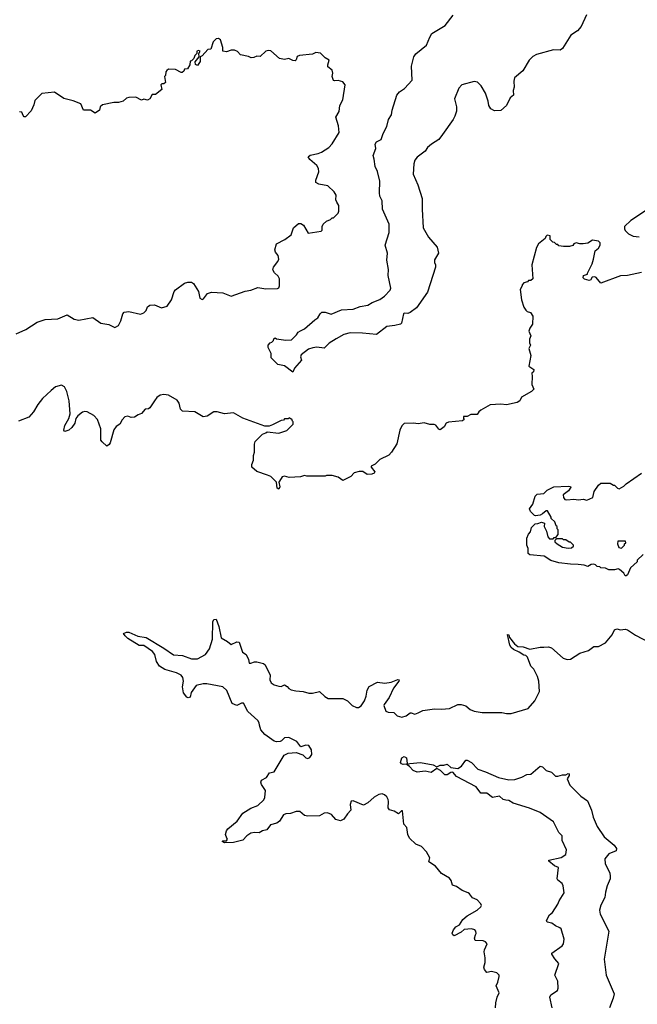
# Model space of a CAD drawing. Extents: x 2206940 to 2356632, y 511582 to 673215.
# Tile 21 of 228: x 2246746 to 2252060, y 544055 to 552524. Entities that reach past the tile are written whole.
import ezdxf

# ---------------------------------------------------------------- set-up
doc = ezdxf.new("R2010")
doc.units = 0

msp = doc.modelspace()

# ---------------------------------------------------------------- linework, layer by layer
at = {"layer": '0CON10XD'}
for points in [[(2251624.2, 552565.8), (2251576.1, 552465), (2251545, 552427.5), (2251488.3, 552391.7), (2251415, 552275.5), (2251395, 552263.1), (2251340, 552265), (2251193.9, 552226.1), (2251161.9, 552208.1), (2251128.8, 552175), (2251074.1, 552085), (2251003.5, 552025), (2250997.3, 551995), (2251000.6, 551945), (2250991.4, 551915), (2250993.8, 551875), (2250966.7, 551853.3), (2250934.6, 551785), (2250885, 551743.6), (2250830.7, 551740.7), (2250798.7, 551758.7), (2250781.2, 551785), (2250775.5, 551825), (2250753.1, 551893.1), (2250716.7, 551955), (2250685, 551986.7), (2250655, 551993.3), (2250550, 551965), (2250525.7, 551935), (2250487.8, 551845), (2250504.5, 551774.5), (2250503.4, 551736.6), (2250491.1, 551695), (2250476.9, 551665), (2250385, 551537.5), (2250351.9, 551495), (2250288.1, 551455), (2250255.6, 551425), (2250235, 551392.9), (2250165, 551342.5), (2250146.7, 551315), (2250136.7, 551285), (2250132.7, 551195), (2250171.5, 551105), (2250210, 550985), (2250208.2, 550895), (2250217.5, 550735), (2250263.2, 550653.2), (2250337, 550567), (2250348.8, 550515), (2250315, 550460), (2250314, 550435), (2250323.3, 550415), (2250323.3, 550395), (2250255, 550181.2), (2250160, 550045), (2250106.7, 550005), (2250085, 549996.7), (2250055, 550000), (2250047, 549993), (2250032, 549915), (2250023.8, 549905), (2249975, 549892.5), (2249905, 549884.4), (2249815, 549816.7), (2249695, 549828.5), (2249589.8, 549830.2), (2249534.6, 549815.4), (2249470.2, 549779.8), (2249408, 549742), (2249365, 549700), (2249303.7, 549706.3), (2249268, 549702), (2249230.9, 549689.1), (2249167, 549643), (2249162.5, 549625), (2249170, 549595), (2249111.7, 549528.3), (2249095, 549492.5), (2249025, 549547.5), (2248967.7, 549557.7), (2248910, 549615), (2248908.3, 549651.7), (2248882.5, 549705), (2248882.5, 549725), (2248900, 549745), (2248915, 549750), (2248930, 549765), (2248931.7, 549778.3), (2248945, 549787.5), (2248955, 549780), (2249035, 549766.7), (2249085, 549770), (2249127.1, 549812.9), (2249142.4, 549837.6), (2249161.7, 549848.3), (2249195, 549866), (2249285, 549944), (2249311.2, 549958.8), (2249330, 549995), (2249345, 550010), (2249375, 550008), (2249425, 549991.4), (2249515, 550029.4), (2249615, 550035.7), (2249675, 550057.1), (2249741.7, 550068.3), (2249778.3, 550091.7), (2249845, 550116.2), (2249883.8, 550145), (2249932.3, 550197.7), (2249940, 550215), (2249915.6, 550325), (2249918.9, 550375), (2249905.5, 550455.5), (2249909.6, 550515), (2249891.5, 550585), (2249924.5, 550695), (2249924.7, 550765), (2249867.8, 550895), (2249865.5, 550965), (2249844.4, 551005), (2249842.9, 551035), (2249845.5, 551135), (2249825, 551217.5), (2249805, 551262.5), (2249797.1, 551325), (2249786, 551355), (2249808.8, 551415), (2249803.8, 551455), (2249815, 551473.3), (2249856.9, 551493.1), (2249873.5, 551545), (2249906, 551606), (2249918, 551665), (2249946, 551705), (2249951.2, 551745), (2249990, 551875), (2250015, 551904), (2250056.9, 551933.1), (2250121.4, 552005), (2250116.1, 552125), (2250136.4, 552203.6), (2250155, 552230), (2250246, 552305), (2250274.5, 552375), (2250293.3, 552405), (2250406, 552475), (2250475.7, 552564.3)], [(2246715, 549823.3), (2246800, 549860), (2246895, 549921.2), (2246964.3, 549945.7), (2247075, 549951.4), (2247155, 549985.8), (2247215, 549948.6), (2247255, 549939.4), (2247375, 549964), (2247445, 549914), (2247513.9, 549903.9), (2247565, 549876.7), (2247595.5, 549894.5), (2247617.1, 549935), (2247634.3, 549995), (2247645, 550007.5), (2247685, 550014.2), (2247785, 549991.4), (2247815, 550002.5), (2247833.3, 550023.3), (2247845.7, 550054.3), (2247865, 550067.5), (2247905, 550070.8), (2247965, 550045.7), (2248015, 550059.2), (2248053.1, 550115), (2248074.4, 550185), (2248085, 550202), (2248165, 550258), (2248192.7, 550267.3), (2248225, 550266), (2248241.2, 550255), (2248283.8, 550185), (2248295, 550130), (2248315, 550117.5), (2248327.7, 550122.3), (2248361.2, 550168.8), (2248395, 550182), (2248495, 550176), (2248565, 550145.8), (2248685, 550188.1), (2248735, 550197.1), (2248795, 550222.2), (2248865, 550208.6), (2248965, 550212.5), (2248975, 550217.5), (2248982.5, 550235), (2248981.2, 550295), (2248969.1, 550319.1), (2248937, 550347), (2248924.1, 550374.1), (2248928.8, 550395), (2248967.5, 550445), (2248974.2, 550465), (2248970, 550495), (2248946, 550525), (2248940.8, 550545), (2248955, 550597.5), (2249026.4, 550633.6), (2249082.5, 550675), (2249102.5, 550735), (2249145, 550772.5), (2249165, 550772.5), (2249186.4, 550756.4), (2249228.3, 550688.3), (2249340, 550705), (2249347.5, 550715), (2249347.5, 550745), (2249357.5, 550765), (2249385, 550790), (2249420, 550805), (2249435, 550820), (2249445, 550820), (2249485, 550860), (2249491.7, 550878.3), (2249492.5, 550925), (2249473.3, 550955), (2249466.7, 550975), (2249467.5, 551015), (2249453, 551043), (2249397.5, 551095), (2249318.8, 551108.8), (2249293.8, 551123.8), (2249294, 551145), (2249320, 551215), (2249316.4, 551243.6), (2249301.2, 551271.2), (2249242.4, 551322.4), (2249228, 551345), (2249245, 551360), (2249315, 551373.8), (2249342.5, 551385), (2249405, 551426.2), (2249435, 551456.7), (2249494, 551555), (2249490.3, 551610.3), (2249466.7, 551685), (2249493.9, 551736.1), (2249500, 551785), (2249525.8, 551835), (2249546.7, 551965), (2249525, 551988.8), (2249485, 552000), (2249455, 551997.5), (2249445, 552002.5), (2249433.6, 552036.4), (2249438.8, 552065), (2249435, 552090), (2249398.3, 552118.3), (2249397.5, 552135), (2249410, 552175), (2249375, 552197.5), (2249335, 552237.5), (2249295, 552242.5), (2249265, 552227.5), (2249153, 552217), (2249133.3, 552206.7), (2249125, 552180), (2249115, 552170), (2249095, 552172.5), (2249061.7, 552191.7), (2249025, 552182.5), (2248980.5, 552190.5), (2248906.1, 552256.1), (2248885, 552258.8), (2248865, 552253.3), (2248815, 552206.7), (2248785, 552210), (2248761.7, 552198.3), (2248737, 552197), (2248715, 552208.8), (2248645, 552223.3), (2248620.5, 552250.5), (2248595, 552261.2), (2248565, 552261.2), (2248525, 552247.5), (2248493.9, 552253.9), (2248492.5, 552285), (2248475, 552350), (2248455, 552363.3), (2248435, 552358.8), (2248410, 552335), (2248390, 552270), (2248365, 552266.7), (2248315.9, 552214.1), (2248300, 552205), (2248298, 552165), (2248275, 552131.2), (2248259.3, 552139.3), (2248256.7, 552163.3), (2248290, 552205), (2248287.5, 552235), (2248297.5, 552255), (2248285, 552260), (2248270, 552255), (2248270, 552235), (2248253, 552217), (2248245, 552190), (2248225, 552170), (2248211.7, 552168.3), (2248210, 552135), (2248188.3, 552101.7), (2248165, 552100), (2248158.3, 552081.7), (2248145, 552070), (2248135, 552070), (2248087, 552097), (2248025, 552097.5), (2248011.7, 552088.3), (2248003, 552077), (2248000, 552045), (2247992.5, 552035), (2248000, 551985), (2247987, 551973), (2247968.3, 551971.7), (2247960, 551965), (2247970, 551925), (2247915, 551880), (2247885, 551880), (2247866.4, 551843.6), (2247846.4, 551833.6), (2247815, 551840), (2247795, 551832.5), (2247745, 551857.5), (2247683.6, 551856.4), (2247665, 551850), (2247637, 551823), (2247595, 551813.3), (2247555, 551813.3), (2247459.3, 551790.7), (2247437.5, 551775), (2247432.5, 551745), (2247395, 551720), (2247355, 551746.2), (2247295.8, 551745.8), (2247270.7, 551800.7), (2247205, 551827.5), (2247125, 551847.5), (2247045, 551900), (2246935, 551890), (2246875, 551830), (2246867, 551793), (2246845, 551740), (2246795, 551690), (2246785, 551690), (2246775, 551700), (2246765, 551730), (2246745, 551732.5)], [(2252225, 550942.5), (2252005, 550797.5), (2251950, 550745), (2251950, 550725), (2251955, 550710), (2251983.6, 550683.6), (2252023.6, 550663.6), (2252075, 550656.7)], [(2252095, 550350), (2251975, 550323.3), (2251915, 550322.5), (2251745, 550257.5), (2251705.9, 550305.9), (2251695, 550311.2), (2251671.7, 550308.3), (2251657.5, 550285), (2251645, 550280), (2251605, 550291.2), (2251593.8, 550305), (2251597, 550323), (2251630, 550335), (2251630, 550345), (2251672.5, 550425), (2251682.5, 550465), (2251697.5, 550535), (2251725, 550560), (2251740, 550585), (2251740, 550605), (2251725, 550620), (2251675, 550627.5), (2251635, 550603.3), (2251595, 550596.2), (2251566.4, 550596.4), (2251535, 550606.2), (2251513.9, 550596.1), (2251505, 550582.5), (2251476.4, 550573.6), (2251425, 550572.5), (2251385, 550580), (2251375, 550590), (2251365, 550590), (2251348.3, 550608.3), (2251331.7, 550611.7), (2251310, 550635), (2251310, 550665), (2251285, 550670), (2251271.7, 550658.3), (2251268.3, 550641.7), (2251210, 550595), (2251192.5, 550565), (2251153.6, 550416.4), (2251160, 550295), (2251145, 550280), (2251125, 550280), (2251115, 550270), (2251085, 550260), (2251070, 550245), (2251070, 550235), (2251052.5, 550205), (2251062.5, 550115), (2251083, 550053), (2251100, 550025), (2251113, 550013), (2251140, 550005), (2251160, 549975), (2251157.5, 549905), (2251135, 549870), (2251127.5, 549845), (2251142.5, 549805), (2251132.5, 549775), (2251132.5, 549745), (2251140, 549725), (2251127.5, 549695), (2251142.5, 549635), (2251126.7, 549545), (2251170.8, 549515), (2251165.7, 549494.3), (2251152.5, 549485), (2251156.7, 549455), (2251152.5, 549385), (2251170, 549345), (2251150, 549325), (2251063.6, 549276.4), (2251050, 549245), (2251025, 549232.5), (2250935, 549212.5), (2250885, 549217.5), (2250795, 549212.5), (2250713, 549167), (2250695, 549150)], [(2250695, 549150), (2250681.7, 549128.3), (2250627, 549127), (2250595, 549110), (2250565, 549110), (2250563.6, 549093.6), (2250570, 549085), (2250556.4, 549073.6), (2250435, 549062.5), (2250415, 549052.5), (2250398.3, 549021.7), (2250365, 548996.7), (2250352.3, 549002.3), (2250327.7, 549037.7), (2250313, 549043), (2250275, 549043.3), (2250225, 549057.5), (2250175, 549047.5), (2250135, 549052.5), (2250055, 549050), (2250035, 549030), (2250017.5, 548995), (2249990, 548875), (2249946.1, 548803.9), (2249920.7, 548779.3), (2249845, 548742.5), (2249805, 548702.5), (2249770, 548685), (2249770, 548675), (2249802, 548635), (2249795.8, 548625), (2249775.3, 548614.7), (2249735, 548612.1), (2249697.7, 548637.7), (2249667.7, 548637.7), (2249624.6, 548625.4), (2249594.5, 548595.5), (2249525, 548562), (2249485, 548590), (2249435, 548602.5), (2249385, 548602.5), (2249375, 548597.5), (2249215, 548597.5), (2249195, 548602.5), (2249163, 548593), (2249065, 548587.5), (2249025, 548597.5), (2249005, 548592.5), (2248980, 548555), (2248976.7, 548545), (2248984.2, 548505), (2248975, 548486), (2248960, 548495), (2248956.4, 548546.4), (2248906.1, 548596.1), (2248876.7, 548606.7), (2248785, 548637.5), (2248742.5, 548675), (2248743, 548697), (2248757.5, 548735), (2248757.5, 548775), (2248767.5, 548805), (2248767, 548873), (2248773.3, 548895), (2248835, 548960), (2248865, 548970), (2248875, 548980), (2248975, 548967.5), (2249045, 548990), (2249100, 549045), (2249100, 549065), (2249091.7, 549071.7), (2249088.3, 549088.3), (2249075, 549090), (2249065, 549100), (2249055, 549090), (2249025, 549090), (2249015, 549080), (2248995, 549077.5), (2248921.7, 549038.3), (2248891.7, 549028.3), (2248855, 549027.5), (2248666.4, 549096.4), (2248585, 549143.3), (2248507.3, 549132.7), (2248445, 549150), (2248415, 549152), (2248360, 549115), (2248325, 549107.1), (2248251.4, 549151.4), (2248146.2, 549156.2), (2248128.8, 549175), (2248118.6, 549225), (2248101.3, 549251.3), (2248025, 549295.8), (2247985, 549301.4), (2247954.4, 549295.6), (2247925.5, 549274.5), (2247904.4, 549245), (2247865.4, 549184.6), (2247855, 549176.2), (2247825, 549173.3), (2247795, 549136.2), (2247765, 549126.2), (2247735, 549106.7), (2247705, 549103.8), (2247675, 549113.3), (2247650.7, 549109.3), (2247627.7, 549082.3), (2247608, 549045), (2247576.1, 549023.9), (2247555, 548997.5), (2247523.5, 548885), (2247515, 548870.8), (2247495, 548856.7), (2247455, 548891.9), (2247445, 548908.8), (2247444.5, 549004.5), (2247415.6, 549085), (2247385, 549120.8), (2247325, 549152), (2247305, 549154), (2247285, 549147.5), (2247245, 549118), (2247228, 549095), (2247218.8, 549055), (2247193, 549017), (2247170, 548995), (2247135, 548982), (2247127.5, 548985), (2247124.2, 548994.2), (2247134.2, 549035), (2247168.6, 549095), (2247180, 549135), (2247170.6, 549245), (2247150.8, 549325), (2247132, 549365), (2247105, 549380.8), (2247055, 549367.1), (2247015.8, 549335), (2246940.8, 549265), (2246900.8, 549215), (2246865, 549151.2), (2246825, 549106.2), (2246735, 549070)], [(2252110, 547925), (2252060, 547875), (2252058.3, 547861.7), (2252000.7, 547809.3), (2251975, 547750), (2251965, 547740), (2251955, 547740), (2251943, 547763), (2251906.4, 547796.4), (2251895, 547800), (2251865, 547792.5), (2251815, 547792.5), (2251787, 547807), (2251745, 547810), (2251737, 547817), (2251715, 547820), (2251700, 547835), (2251685, 547840), (2251663, 547837), (2251635, 547820), (2251601.7, 547831.7), (2251551.7, 547838.3), (2251485, 547840), (2251385, 547853.3), (2251315, 547873.3), (2251259.3, 547909.3), (2251135, 547920), (2251121.7, 547931.7), (2251120, 547975), (2251110, 548005), (2251110, 548065), (2251125, 548100), (2251141.7, 548118.3), (2251150, 548155), (2251181.7, 548188.3), (2251205, 548190), (2251235, 548202.5), (2251260, 548195), (2251257.5, 548165), (2251280, 548125), (2251290, 548075), (2251305, 548060), (2251335, 548060), (2251345, 548070), (2251358.3, 548071.7), (2251380, 548095), (2251380, 548135), (2251370, 548145), (2251370, 548165), (2251361.7, 548171.7), (2251350, 548205), (2251320, 548235), (2251320, 548245), (2251288.3, 548298.3), (2251275, 548300), (2251245, 548272.5), (2251225, 548262.5), (2251185, 548257.5), (2251175, 548260), (2251140, 548295), (2251133, 548317), (2251161.7, 548358.3), (2251180, 548425), (2251198.3, 548441.7), (2251255, 548450), (2251285, 548477.5), (2251343, 548507), (2251465, 548512.5), (2251485, 548510), (2251487, 548503), (2251469.3, 548470.7), (2251423, 548437), (2251423.8, 548415), (2251435, 548397.5), (2251453.6, 548393.6), (2251515, 548400), (2251555, 548394.3), (2251595, 548400), (2251625, 548391.2), (2251677.5, 548415), (2251687.5, 548465), (2251725, 548520), (2251745, 548537.5), (2251827, 548537), (2251855, 548520), (2251865, 548520), (2251890, 548495), (2251905, 548490), (2251945, 548512.5), (2251965, 548532.5), (2252096.4, 548623.6)], [(2251465, 547977.5), (2251495, 547982.5), (2251510, 547995), (2251510, 548005), (2251485, 548030), (2251475, 548030), (2251445, 548050), (2251425, 548050), (2251415, 548060), (2251365, 548060), (2251350, 548045), (2251351.7, 548031.7), (2251370, 548015), (2251415, 547987.5), (2251465, 547977.5)], [(2251925, 547980), (2251950, 548005), (2251950, 548015), (2251960, 548025), (2251958.3, 548038.3), (2251891.7, 548038.3), (2251890, 548015), (2251900, 547985), (2251925, 547980)], [(2250840, 544025), (2250842.7, 544067.3), (2250852.7, 544117.3), (2250872.5, 544155), (2250846.7, 544215), (2250860, 544245), (2250872.5, 544295), (2250870, 544305), (2250850, 544325), (2250805, 544336.7), (2250765, 544327.5), (2250743.9, 544353.9), (2250740, 544375), (2250751.2, 544415), (2250751.2, 544455), (2250741.2, 544505), (2250743.8, 544525), (2250766.7, 544575), (2250755, 544592.5), (2250735, 544600), (2250664, 544604), (2250658.8, 544625), (2250668, 544652), (2250673.3, 544665), (2250670, 544685), (2250662.5, 544695), (2250634.1, 544704.1), (2250571.4, 544698.6), (2250543.3, 544675), (2250485, 544644), (2250471.7, 544651.7), (2250467, 544667), (2250478, 544695), (2250499.7, 544720.3), (2250531.2, 544738.8), (2250558, 544785), (2250595, 544815.8), (2250683.3, 544865), (2250715, 544892.5), (2250720, 544905), (2250715, 544920), (2250683, 544953), (2250640.7, 544970.7), (2250617.5, 545005), (2250605, 545013.3), (2250552.5, 545035), (2250505, 545068.8), (2250468.8, 545078.8), (2250458.8, 545118.8), (2250445, 545140), (2250375, 545181.2), (2250323.2, 545243.2), (2250265, 545280), (2250273.8, 545315), (2250245.8, 545365.8), (2250202.3, 545412.3), (2250155, 545433.3), (2250100, 545485), (2250086.7, 545515), (2250076.7, 545575), (2250051.2, 545605), (2250038.3, 545718.3), (2250031.7, 545718.3), (2250005, 545692.5), (2249967.5, 545717.5), (2249927.7, 545727.7), (2249916.2, 545745), (2249919.1, 545799.1), (2249917.4, 545817.4), (2249905, 545840), (2249885, 545857.5), (2249865, 545864.2), (2249835, 545859.2), (2249795, 545836), (2249742.4, 545787.6), (2249705, 545767.1), (2249615, 545803.8), (2249598.3, 545801.7), (2249589.2, 545775), (2249596.4, 545723.6), (2249565.5, 545694.5), (2249533.9, 545646.1), (2249505.9, 545634.1), (2249465, 545644), (2249428.8, 545688.8), (2249395, 545701.9), (2249365, 545699.2), (2249325, 545677.5), (2249225, 545672.9), (2249195, 545679.2), (2249155, 545714.2), (2249125, 545714.2), (2249075, 545696.7), (2249035, 545693.8), (2249015, 545686), (2248980.7, 545629.3), (2248957.8, 545612.2), (2248905, 545598), (2248873.3, 545555), (2248834, 545546), (2248805, 545531.2), (2248765, 545533.3), (2248734.2, 545525.8), (2248698.8, 545505), (2248665, 545468), (2248585, 545446.2), (2248507, 545443), (2248487.5, 545455), (2248495, 545462.5), (2248525, 545460), (2248532.5, 545475), (2248526.7, 545485), (2248515.8, 545515), (2248525, 545546.2), (2248538, 545565), (2248618.3, 545631.7), (2248665, 545700), (2248735, 545742.5), (2248795, 545765.6), (2248845.6, 545815), (2248855.7, 545835), (2248860, 545895), (2248826.2, 545945), (2248821.2, 545965), (2248826.1, 545983.9), (2248868.8, 546005), (2248895, 546046.7), (2248936.7, 546055), (2249022.3, 546197.7), (2249055, 546216.2), (2249125, 546220), (2249181.7, 546201.7), (2249207.5, 546175), (2249225, 546170), (2249241.7, 546178.3), (2249260, 546205), (2249257.5, 546245), (2249235, 546280), (2249207, 546283), (2249165, 546270), (2249130, 546315), (2249060.5, 546350.5), (2249025, 546347.5), (2248999.4, 546320.6), (2248985.6, 546314.4), (2248955, 546312.5), (2248935, 546319.4), (2248855, 546374.4), (2248820.9, 546415), (2248809.4, 546455), (2248806.9, 546476.9), (2248796, 546495), (2248710, 546575), (2248672.5, 546645), (2248655, 546646.2), (2248615, 546626.2), (2248575, 546642.5), (2248526.7, 546755), (2248495, 546786.7), (2248355, 546812.5), (2248325, 546812.5), (2248265, 546796.7), (2248222.3, 546737.7), (2248213, 546697), (2248195, 546692.5), (2248185, 546697.5), (2248156.2, 546735), (2248147.5, 546785), (2248154.2, 546835), (2248149.2, 546865), (2248136.2, 546885), (2248095, 546907.1), (2247995, 546934), (2247947.5, 546965), (2247924.1, 547004.1), (2247908.8, 547065), (2247889.4, 547089.4), (2247815, 547142), (2247775, 547142.5), (2247675, 547201.2), (2247653.3, 547225), (2247640, 547245), (2247665, 547256.7), (2247683.6, 547256.4), (2247761.7, 547221.7), (2247835, 547210), (2247985, 547119.4), (2248070.2, 547060.2), (2248145.4, 547055.4), (2248225, 547028.1), (2248275, 547025.7), (2248344.2, 547065), (2248377.8, 547112.2), (2248403.6, 547195), (2248408.8, 547345), (2248417.5, 547365), (2248435, 547366.7), (2248458.9, 547305), (2248478.3, 547208.3), (2248535, 547176.2), (2248565, 547150), (2248615, 547172), (2248635, 547170), (2248663.8, 547085), (2248693.6, 547063.6), (2248715, 547020), (2248720.5, 546990.5), (2248735, 546988), (2248765, 547001.2), (2248785, 547001.2), (2248845, 546987.5), (2248857.5, 546975), (2248901.2, 546885), (2248898.1, 546845), (2248910.3, 546820.3), (2248935, 546804.2), (2248975, 546790.8), (2248995, 546789.2), (2249025, 546804.2), (2249047.9, 546787.9), (2249060.9, 546770.9), (2249080.5, 546760.5), (2249120.6, 546750.6), (2249185.4, 546745.4), (2249235, 546732), (2249265, 546731.4), (2249326.8, 546746.8), (2249372.6, 546702.6), (2249400, 546685), (2249525, 546684.5), (2249565.3, 546665.3), (2249606.2, 546625), (2249645, 546608.6), (2249662.3, 546607.7), (2249685, 546623.8), (2249712.9, 546665), (2249728.1, 546705), (2249735, 546757.5), (2249752.4, 546787.6), (2249825, 546826.7), (2249887.1, 546817.1), (2249943.4, 546826.6), (2249998.3, 546848.3), (2250010, 546845), (2250007.5, 546835), (2249962.9, 546775), (2249925.7, 546694.3), (2249881.2, 546635), (2249878.8, 546625), (2249896.4, 546576.4), (2249915, 546566.7), (2249965, 546563.8), (2249995, 546536.7), (2250035, 546523.8), (2250072.5, 546535), (2250105, 546561.2), (2250115, 546563.3), (2250145, 546551.2), (2250173.3, 546563.3), (2250215, 546582), (2250315, 546597.5), (2250375, 546592.5), (2250445, 546599.4), (2250515, 546634), (2250545, 546633.8), (2250583.6, 546623.6), (2250621.7, 546591.7), (2250655, 546576.7), (2250726.4, 546566.4), (2250895, 546566.2), (2250935, 546556.7), (2250973.6, 546556.4), (2251119.7, 546600.3), (2251177.5, 546665), (2251217.5, 546745), (2251212.5, 546835), (2251202.5, 546875), (2251168.3, 546938.3), (2251143.3, 546965), (2251115, 547040), (2251100, 547055), (2251085, 547057.5), (2251042.5, 547085), (2250995, 547105.8), (2250973.8, 547123.8), (2250962.2, 547145), (2250944, 547235), (2250955, 547233.3), (2250961.2, 547211.2), (2251002, 547155), (2251033.3, 547133.3), (2251078.7, 547128.7), (2251135, 547109.2), (2251225, 547126.7), (2251255, 547126.7), (2251295, 547130), (2251321.7, 547121.7), (2251421.7, 547031.7), (2251455, 547020), (2251485, 547022.5), (2251565, 547076.7), (2251640.7, 547099.3), (2251685, 547132.5), (2251726.4, 547133.6), (2251786.1, 547163.9), (2251845, 547232.5), (2251864.2, 547275.8), (2251885, 547283.8), (2251916.4, 547276.4), (2251955, 547281.2), (2251975, 547276.2), (2252045, 547230), (2252170, 547165)], [(2250045, 546117.1), (2250032.3, 546122.3), (2250023.3, 546135), (2250035, 546173.8), (2250055, 546186), (2250073.9, 546173.9), (2250080, 546125), (2250075, 546120), (2250045, 546117.1)], [(2251328.1, 544025), (2251306.7, 544115), (2251315, 544136.2), (2251373.8, 544175), (2251380, 544195), (2251376.2, 544255), (2251350, 544305), (2251385.8, 544405), (2251351.4, 544445), (2251324, 544485), (2251323.3, 544495), (2251412.3, 544557.7), (2251426.2, 544575), (2251430.8, 544615), (2251404.3, 544704.3), (2251394.2, 544714.2), (2251355, 544728.6), (2251325, 544751.9), (2251285, 544761.9), (2251279.4, 544775), (2251305.5, 544824.5), (2251328.8, 544845), (2251377.5, 544915), (2251387.5, 544945), (2251430, 545015), (2251423.3, 545075), (2251412.5, 545095), (2251375, 545123.3), (2251370, 545135), (2251381.2, 545231.2), (2251346.8, 545246.8), (2251300, 545285), (2251300, 545295), (2251405, 545318.6), (2251446.2, 545345), (2251452, 545385), (2251412.5, 545465), (2251413.8, 545505), (2251385, 545534.2), (2251338.6, 545625), (2251223.9, 545703.9), (2251132.7, 545742.7), (2250991.2, 545785), (2250955, 545807.8), (2250929.4, 545810.6), (2250906.9, 545816.9), (2250875, 545844.2), (2250815, 545834.5), (2250765, 545870.8), (2250715, 545871.4), (2250674.3, 545925), (2250505, 546013.3), (2250472.3, 546052.3), (2250455, 546050), (2250425, 546030), (2250405, 546029.2), (2250367.1, 546067.1), (2250335, 546082.5), (2250285, 546049.1), (2250235, 546059.1), (2250165, 546051.8), (2250132.5, 546065), (2250100.8, 546100.8), (2250080, 546115), (2250080, 546120), (2250103.9, 546126.1), (2250195.5, 546135.5), (2250304.2, 546114.2), (2250335, 546097.5), (2250365, 546113.3), (2250395, 546112.5), (2250425, 546120), (2250455, 546092.5), (2250515, 546083.3), (2250546.4, 546103.6), (2250584.2, 546155.8), (2250595, 546156.2), (2250633.3, 546135), (2250687.7, 546077.7), (2250754.2, 546054.2), (2250865, 546006.2), (2250955, 545986.7), (2251005, 545990), (2251065, 546007.5), (2251108.3, 546031.7), (2251145, 546033.3), (2251225, 546103.8), (2251245, 546096.7), (2251275, 546067.5), (2251320.7, 546050.7), (2251355, 546017.5), (2251375, 546017.5), (2251415, 546030), (2251445, 546027.5), (2251465, 546040), (2251475, 546036.2), (2251475, 546022.5), (2251456.7, 545995), (2251479.5, 545939.5), (2251574.1, 545844.1), (2251631.2, 545805), (2251665.8, 545725), (2251680.8, 545665), (2251713.5, 545583.5), (2251773.8, 545495), (2251861.2, 545425), (2251882, 545395), (2251876.7, 545375), (2251815, 545348.8), (2251781.2, 545305), (2251782.7, 545262.7), (2251822.5, 545185), (2251827.5, 545155), (2251825.8, 545135), (2251800, 545075), (2251785, 545020), (2251779.2, 544975), (2251745, 544906.7), (2251734.4, 544865), (2251741.4, 544831.4), (2251815.6, 544685), (2251773.4, 544443.4), (2251792.5, 544305), (2251860.8, 544145), (2251853.2, 544106.8), (2251821.4, 544025)]]:
    msp.add_lwpolyline(points, dxfattribs=at)

doc.saveas('drawing.dxf')
